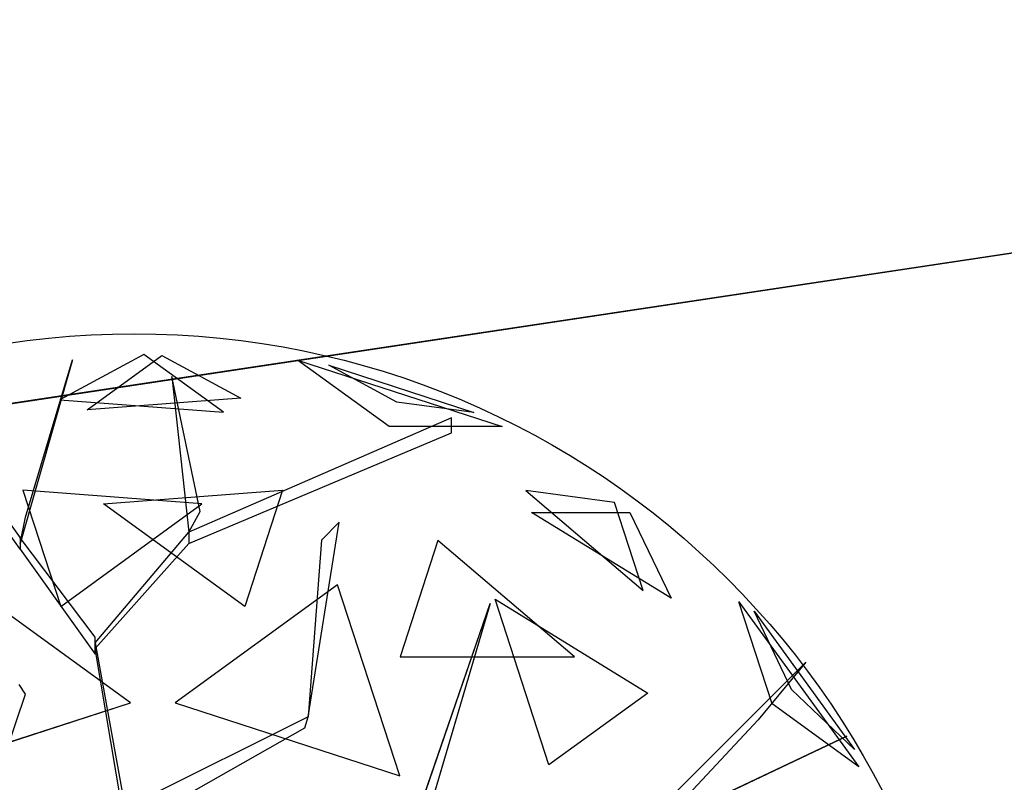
# Model space of a CAD drawing. Extents: x 22936 to 50368, y -4877 to 31080.
# Tile 152 of 256: x 43116 to 43335, y 5919 to 6090. Entities that reach past the tile are written whole.
import ezdxf

# ---------------------------------------------------------------- set-up
doc = ezdxf.new("R2010")
doc.units = 0
doc.layers.get('0').update_dxf_attribs({"linetype": 'CONTINUOUS'})
for name, color, linetype in [('00_TRACE_ARBRE', 3, 'CONTINUOUS'), ('00_TRACE_RDC', 241, 'CONTINUOUS'), ('01_GROS_OEUVRE', 251, 'CONTINUOUS'), ('08_AMENAGEMENTS_EXTERIEURS', 253, 'CONTINUOUS'), ('09_VEGETATION', 134, 'CONTINUOUS')]:
    doc.layers.add(name, color=color, linetype=linetype)

# ---------------------------------------------------------------- blocks, each defined once
blk = doc.blocks.new('TREE_GEOMETRIC_ROUND')
at = {"color": 7}
for p, q in [((-85.8, 1715.6, 3023), (-202.9, 1305.5, 3253.2)), ((-190.4, 1364.1, 3253.2), (-85.8, 1715.6, 3023)), ((73.1, 1727.2, 3565.9), (-113.8, 1626.2, 3265.8)), ((-53.5, 1603.3, 4661.7), (113.7, 1724.9, 4337.8)), ((250.8, 1598.1, 3199.5), (73.1, 1727.2, 3565.9)), ((113.7, 1724.9, 4337.8), (289.6, 1629.8, 4599.3)), ((620.5, 1566.6, 3316.1), (416.4, 1714.8, 3736.8)), ((416.4, 1714.8, 3736.8), (872.7, 1566.6, 3736.8)), ((638.1, 1620.9, 4415.9), (486, 1703.1, 4189.8)), ((486, 1703.1, 4189.8), (809.5, 1598, 4189.8)), ((136, 1677.9, 3577.5), (173.7, 1330.6, 3577.5)), ((198.8, 1376.7, 3650.7), (136, 1677.9, 3577.5)), ((-202.9, 1293, 3242.7), (-445.6, 1631.9, 3284.6)), ((-113.8, 1626.2, 3265.8), (250.8, 1598.1, 3199.5)), ((289.6, 1629.8, 4599.3), (-53.5, 1603.3, 4661.7)), ((809.5, 1598, 4189.8), (638.1, 1620.9, 4415.9)), ((759.5, 1585.9, 4205.1), (173.7, 1330.6, 3577.5)), ((759.5, 1552.4, 4205.1), (759.5, 1585.9, 4205.1)), ((-387.1, 1573.3, 3300.2), (-202.9, 1318.1, 3300.2)), ((872.7, 1566.6, 3736.8), (620.5, 1566.6, 3316.1)), ((173.7, 1305.5, 3608.8), (759.5, 1552.4, 4205.1)), ((-196.4, 1424.5, 2902.3), (-112.1, 1165, 2577.8)), ((202.6, 1393.7, 2829.7), (-196.4, 1424.5, 2902.3)), ((-16.4, 1393.7, 5031.1), (382.6, 1424.5, 4958.5)), ((382.6, 1424.5, 4958.5), (298.3, 1165, 5283)), ((925.3, 1423.3, 4599.3), (1187.4, 1200.2, 4661.7)), ((1123.5, 1396.8, 4337.8), (925.3, 1423.3, 4599.3)), ((-112.1, 1165, 2577.8), (202.6, 1393.7, 2829.7)), ((298.3, 1165, 5283), (-16.4, 1393.7, 5031.1)), ((1187.4, 1200.2, 4661.7), (1123.5, 1396.8, 4337.8)), ((-202.9, 1305.5, 3253.2), (-190.4, 1364.1, 3253.2)), ((173.7, 1330.6, 3577.5), (198.8, 1376.7, 3650.7)), ((1249.6, 1183.3, 3265.8), (938.1, 1374.8, 3199.5)), ((938.1, 1374.8, 3199.5), (1157.7, 1374.8, 3565.9)), ((1157.7, 1374.8, 3565.9), (1249.6, 1183.3, 3265.8)), ((440.3, 918.1, 4131.9), (508.8, 1353.2, 4822.3)), ((508.8, 1353.2, 4822.3), (469.9, 1312.8, 4644.5)), ((-35.6, 1083.8, 3300.2), (173.7, 1330.6, 3577.5)), ((173.7, 1330.6, 3577.5), (173.7, 1305.5, 3608.8)), ((-35.6, 1096.3, 3315.9), (-202.9, 1318.1, 3300.2)), ((-202.9, 1318.1, 3300.2), (-202.9, 1293, 3242.7)), ((173.7, 1305.5, 3608.8), (-35.6, 1071.2, 3326.4)), ((469.9, 1312.8, 4644.5), (440.3, 918.1, 4074.4)), ((729.4, 1311.8, 4958.5), (645, 1052.3, 5283)), ((1034.1, 1052.3, 5031.1), (729.4, 1311.8, 4958.5)), ((-202.9, 1293, 3242.7), (-35.6, 1058.6, 3242.7)), ((43.2, 949.8, 5468.4), (-319.5, 1213.2, 5178.3)), ((505.7, 1213.2, 2682.5), (143.1, 949.8, 2392.4)), ((644.2, 787, 2392.4), (505.7, 1213.2, 2682.5)), ((659.8, 629.4, 4074.4), (845.8, 1171, 4367.3)), ((845.8, 1171, 4367.3), (695.2, 658.9, 4126.7)), ((977.1, 811.1, 2577.8), (856.9, 1181.1, 2829.7)), ((856.9, 1181.1, 2829.7), (1197.9, 971.5, 2902.3)), ((1475, 947.5, 4561.2), (1401.1, 1175, 4186.4)), ((1401.1, 1175, 4186.4), (1668.5, 806.9, 4186.4)), ((1518.7, 979.3, 3459.9), (1435, 1154.1, 3733.7)), ((1435, 1154.1, 3733.7), (1659.1, 845.6, 3733.7)), ((-35.6, 1058.6, 3242.7), (-35.6, 1096.3, 3315.9)), ((-35.6, 1071.2, 3326.4), (-35.6, 1083.8, 3300.2)), ((-35.6, 1083.8, 3300.2), (43.9, 648.6, 2772)), ((43.9, 602.6, 2829.5), (-35.6, 1071.2, 3326.4)), ((645, 1052.3, 5283), (1034.1, 1052.3, 5031.1)), ((1157, 647.6, 3462.4), (1550.3, 1040.4, 3357.8)), ((1550.3, 1040.4, 3357.8), (1444.2, 912, 3431)), ((-191.1, 969.2, 4205.1), (-204.6, 990.2, 4205.1)), ((-317.6, 594, 3608.8), (-191.1, 969.2, 4205.1)), ((1197.9, 971.5, 2902.3), (977.1, 811.1, 2577.8)), ((1659.1, 845.6, 3733.7), (1518.7, 979.3, 3459.9)), ((-458, 787, 5468.4), (43.2, 949.8, 5468.4)), ((143.1, 949.8, 2392.4), (644.2, 787, 2392.4)), ((1668.5, 806.9, 4186.4), (1475, 947.5, 4561.2)), ((440.3, 918.1, 4074.4), (61.4, 729.6, 2965.5)), ((432.8, 894.1, 4074.4), (440.3, 918.1, 4074.4)), ((440.3, 918.1, 4074.4), (440.3, 918.1, 4131.9)), ((1444.2, 912, 3431), (1228.9, 681.4, 3488.5)), ((43.9, 673.7, 2892.3), (432.8, 894.1, 4074.4)), ((504.8, 335.9, 3415.3), (1641.7, 875.3, 3593.2)), ((1641.7, 875.3, 3593.2), (504.8, 335.9, 3357.8))]:
    blk.add_line(p, q, dxfattribs=at)
mesh = blk.add_polyface(dxfattribs=at)
corners = [(-85.8, 1715.6, 3023), (-202.9, 1305.5, 3253.2), (-190.4, 1364.1, 3253.2)]
mesh.append_faces([[corners[k] for k in face] for face in [(0, 1, 2)]], dxfattribs={"color": 7})
mesh = blk.add_polyface(dxfattribs=at)
corners = [(73.1, 1727.2, 3565.9), (-113.8, 1626.2, 3265.8), (250.8, 1598.1, 3199.5)]
mesh.append_faces([[corners[k] for k in face] for face in [(0, 1, 2)]], dxfattribs={"color": 7})
mesh = blk.add_polyface(dxfattribs=at)
corners = [(-53.5, 1603.3, 4661.7), (113.7, 1724.9, 4337.8), (289.6, 1629.8, 4599.3)]
mesh.append_faces([[corners[k] for k in face] for face in [(0, 1, 2)]], dxfattribs={"color": 7})
mesh = blk.add_polyface(dxfattribs=at)
corners = [(872.7, 1566.6, 3736.8), (620.5, 1566.6, 3316.1), (416.4, 1714.8, 3736.8)]
mesh.append_faces([[corners[k] for k in face] for face in [(0, 1, 2)]], dxfattribs={"color": 7})
mesh = blk.add_polyface(dxfattribs=at)
corners = [(638.1, 1620.9, 4415.9), (486, 1703.1, 4189.8), (809.5, 1598, 4189.8)]
mesh.append_faces([[corners[k] for k in face] for face in [(0, 1, 2)]], dxfattribs={"color": 7})
mesh = blk.add_polyface(dxfattribs=at)
corners = [(136, 1677.9, 3577.5), (173.7, 1330.6, 3577.5), (198.8, 1376.7, 3650.7)]
mesh.append_faces([[corners[k] for k in face] for face in [(0, 1, 2)]], dxfattribs={"color": 7})
mesh = blk.add_polyface(dxfattribs=at)
corners = [(-196.4, 1424.5, 2902.3), (-112.1, 1165, 2577.8), (202.6, 1393.7, 2829.7)]
mesh.append_faces([[corners[k] for k in face] for face in [(0, 1, 2)]], dxfattribs={"color": 7})
mesh = blk.add_polyface(dxfattribs=at)
corners = [(298.3, 1165, 5283), (-16.4, 1393.7, 5031.1), (382.6, 1424.5, 4958.5)]
mesh.append_faces([[corners[k] for k in face] for face in [(0, 1, 2)]], dxfattribs={"color": 7})
mesh = blk.add_polyface(dxfattribs=at)
corners = [(1187.4, 1200.2, 4661.7), (1123.5, 1396.8, 4337.8), (925.3, 1423.3, 4599.3)]
mesh.append_faces([[corners[k] for k in face] for face in [(0, 1, 2)]], dxfattribs={"color": 7})
mesh = blk.add_polyface(dxfattribs=at)
corners = [(1157.7, 1374.8, 3565.9), (1249.6, 1183.3, 3265.8), (938.1, 1374.8, 3199.5)]
mesh.append_faces([[corners[k] for k in face] for face in [(0, 1, 2)]], dxfattribs={"color": 7})
mesh = blk.add_polyface(dxfattribs=at)
corners = [(645, 1052.3, 5283), (1034.1, 1052.3, 5031.1), (729.4, 1311.8, 4958.5)]
mesh.append_faces([[corners[k] for k in face] for face in [(0, 1, 2)]], dxfattribs={"color": 7})
mesh = blk.add_polyface(dxfattribs=at)
corners = [(43.2, 949.8, 5468.4), (-319.5, 1213.2, 5178.3), (-458, 787, 5468.4)]
mesh.append_faces([[corners[k] for k in face] for face in [(0, 1, 2)]], dxfattribs={"color": 7})
mesh = blk.add_polyface(dxfattribs=at)
corners = [(644.2, 787, 2392.4), (505.7, 1213.2, 2682.5), (143.1, 949.8, 2392.4)]
mesh.append_faces([[corners[k] for k in face] for face in [(0, 1, 2)]], dxfattribs={"color": 7})
mesh = blk.add_polyface(dxfattribs=at)
corners = [(845.8, 1171, 4367.3), (695.2, 658.9, 4126.7), (659.8, 629.4, 4074.4)]
mesh.append_faces([[corners[k] for k in face] for face in [(0, 1, 2)]], dxfattribs={"color": 7})
mesh = blk.add_polyface(dxfattribs=at)
corners = [(1197.9, 971.5, 2902.3), (977.1, 811.1, 2577.8), (856.9, 1181.1, 2829.7)]
mesh.append_faces([[corners[k] for k in face] for face in [(0, 1, 2)]], dxfattribs={"color": 7})
mesh = blk.add_polyface(dxfattribs=at)
corners = [(1401.1, 1175, 4186.4), (1668.5, 806.9, 4186.4), (1475, 947.5, 4561.2)]
mesh.append_faces([[corners[k] for k in face] for face in [(0, 1, 2)]], dxfattribs={"color": 7})
mesh = blk.add_polyface(dxfattribs=at)
corners = [(1435, 1154.1, 3733.7), (1659.1, 845.6, 3733.7), (1518.7, 979.3, 3459.9)]
mesh.append_faces([[corners[k] for k in face] for face in [(0, 1, 2)]], dxfattribs={"color": 7})
mesh = blk.add_polyface(dxfattribs=at)
corners = [(1641.7, 875.3, 3593.2), (504.8, 335.9, 3357.8), (504.8, 335.9, 3415.3)]
mesh.append_faces([[corners[k] for k in face] for face in [(0, 1, 2)]], dxfattribs={"color": 7})
blk = doc.blocks.new('ARBRE_SIMPLE')
blk.add_circle((0, 0), 250)
blk = doc.blocks.new('GROUPER_1')
at = {"layer": '00_TRACE_ARBRE', "xscale": 0.75, "yscale": 0.75, "zscale": 0.75, "rotation": 10.53798942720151}
blk.add_blockref('ARBRE_SIMPLE', (1527.17, 6443.32), dxfattribs=at)
blk = doc.blocks.new('GROUPER_2')
at = {"layer": '00_TRACE_RDC'}
blk.add_blockref('GROUPER_1', (12098.99, 4265.72), dxfattribs=at)
blk = doc.blocks.new('GROUPER_102')
at = {"layer": '08_AMENAGEMENTS_EXTERIEURS'}
blk.add_line((1915.87, 563.37), (1131.32, 445.21), dxfattribs=at)
mesh = blk.add_polyface(dxfattribs=at)
corners = [(1131.32, 445.21), (1915.87, 0), (1055.43, 0), (1915.87, 563.37)]
mesh.append_faces([[corners[k] for k in face] for face in [(0, 1, 2), (1, 0, 3)]], dxfattribs={"vtx0": -1})
blk = doc.blocks.new('GROUPER_122')
at = {"layer": '08_AMENAGEMENTS_EXTERIEURS'}
blk.add_line((2762.33, 1059.49), (164, 668.17), dxfattribs=at)
mesh = blk.add_polyface(dxfattribs=at)
corners = [(4865.77, 2632.41), (4440.58, 2433.55), (4420.06, 2562.46), (4529.79, 1059.49), (4741, 1059.49), (5029.79, 1059.49), (4894.7, 2450.68), (5779.35, 2591.51), (6882.55, 501.38), (5029.79, 501.38), (5988.63, 801.38), (6907.61, 801.38), (7602.54, 0), (6819.83, 133.42), (7715.66, 663.64), (3404.37, 2268.59), (164, 668.17), (0, 1757.09), (2762.33, 1059.49)]
mesh.append_faces([[corners[k] for k in face] for face in [(0, 1, 2), (5, 8, 9), (8, 12, 13), (12, 11, 14), (15, 16, 17)]], dxfattribs={"vtx0": -1})
mesh.append_faces([[corners[k] for k in face] for face in [(3, 0, 4), (4, 0, 5), (10, 5, 7), (16, 15, 18), (18, 15, 3)]], dxfattribs={"vtx0": -1, "vtx1": -1})
mesh.append_faces([[corners[k] for k in face] for face in [(1, 0, 3), (8, 5, 10), (12, 8, 11)]], dxfattribs={"vtx0": -1, "vtx1": -1, "vtx2": -1})
mesh.append_faces([[corners[k] for k in face] for face in [(5, 0, 6), (5, 6, 7), (8, 10, 11), (3, 15, 1)]], dxfattribs={"vtx0": -1, "vtx2": -1})
blk = doc.blocks.new('GROUPER_6')
at = {"layer": '01_GROS_OEUVRE'}
mesh = blk.add_polyface(dxfattribs=at)
corners = [(2199.54, 1580.39), (1222.93, 1560.39), (1222.93, 1580.39), (1286.13, 353.81), (1467.93, 353.81), (1467.93, 333.81), (1587.93, 353.81), (2284.7, 353.81), (2282.89, 2069.39), (2448.93, 2069.39), (2284.7, 333.81), (2340.52, 333.81), (2365.4, 447.96), (2432.74, 467.96), (2596.74, 467.96), (3234.93, 2069.39), (2596.74, 447.96), (2622.93, 447.96), (2622.93, 333.81), (2657.93, 353.81), (2657.93, 333.81), (2969.93, 930.81), (2877.93, 353.81), (3234.93, 1580.39), (3366.84, 930.81), (3828.02, 1580.39), (3808.02, 1040.81), (3828.02, 1035.81), (3808.02, 1035.81), (3828.02, 785.81), (3808.02, 780.81), (3808.02, 785.81), (3828.02, 333.81), (2877.93, 333.81), (2969.93, 780.81), (2432.74, 447.96), (1587.93, 333.81), (983.77, 1545.88), (880.44, 353.81), (777.17, 333.81), (1062.24, 353.81), (987.09, 1565.39), (989.65, 1580.39), (1113.93, 1580.39), (1062.24, 333.81), (1113.93, 1560.39), (1286.13, 333.81), (880.44, 333.81)]
mesh.append_faces([[corners[k] for k in face] for face in [(0, 1, 2), (18, 19, 20), (29, 30, 31), (22, 32, 33)]], dxfattribs={"vtx0": -1})
mesh.append_faces([[corners[k] for k in face] for face in [(3, 0, 4), (4, 0, 5), (6, 0, 7), (7, 9, 10), (10, 9, 11), (11, 9, 12), (13, 9, 14), (14, 15, 16), (16, 15, 17), (17, 15, 18), (19, 21, 22), (24, 25, 26), (34, 22, 21), (32, 30, 29), (37, 38, 39), (38, 37, 40), (40, 43, 44), (44, 45, 46), (46, 1, 3)]], dxfattribs={"vtx0": -1, "vtx1": -1})
mesh.append_faces([[corners[k] for k in face] for face in [(1, 0, 3), (5, 0, 6), (12, 9, 13), (18, 15, 19), (19, 15, 21), (32, 22, 34)]], dxfattribs={"vtx0": -1, "vtx1": -1, "vtx2": -1})
mesh.append_faces([[corners[k] for k in face] for face in [(7, 0, 8), (7, 8, 9), (14, 9, 15), (21, 15, 23), (23, 24, 21), (24, 23, 25), (26, 25, 27), (32, 34, 30), (40, 37, 41), (40, 41, 42), (40, 42, 43), (44, 43, 45), (46, 45, 1)]], dxfattribs={"vtx0": -1, "vtx2": -1})
mesh.append_faces([[corners[k] for k in face] for face in [(35, 12, 13), (36, 5, 6), (47, 39, 38)]], dxfattribs={"vtx1": -1})
mesh.append_faces([[corners[k] for k in face] for face in [(27, 28, 26)]], dxfattribs={"vtx2": -1})

msp = doc.modelspace()

# ---------------------------------------------------------------- block references
at = {"layer": '00_TRACE_RDC'}
msp.add_blockref('GROUPER_2', (29515.15, -4876.93), dxfattribs=at)
at = {"layer": '01_GROS_OEUVRE', "color": 251}
msp.add_blockref('GROUPER_6', (42373.17, 3910.33), dxfattribs=at)
at = {"layer": '08_AMENAGEMENTS_EXTERIEURS', "color": 9}
msp.add_blockref('GROUPER_122', (41671.41, 5143.34), dxfattribs=at)
at = {"layer": '08_AMENAGEMENTS_EXTERIEURS', "color": 54}
msp.add_blockref('GROUPER_102', (41530.23, 5490.71), dxfattribs=at)
at = {"layer": '09_VEGETATION', "xscale": 0.1, "yscale": 0.1, "zscale": 0.1}
msp.add_blockref('TREE_GEOMETRIC_ROUND', (43136.11, 5842.28), dxfattribs=at)

doc.saveas('drawing.dxf')
